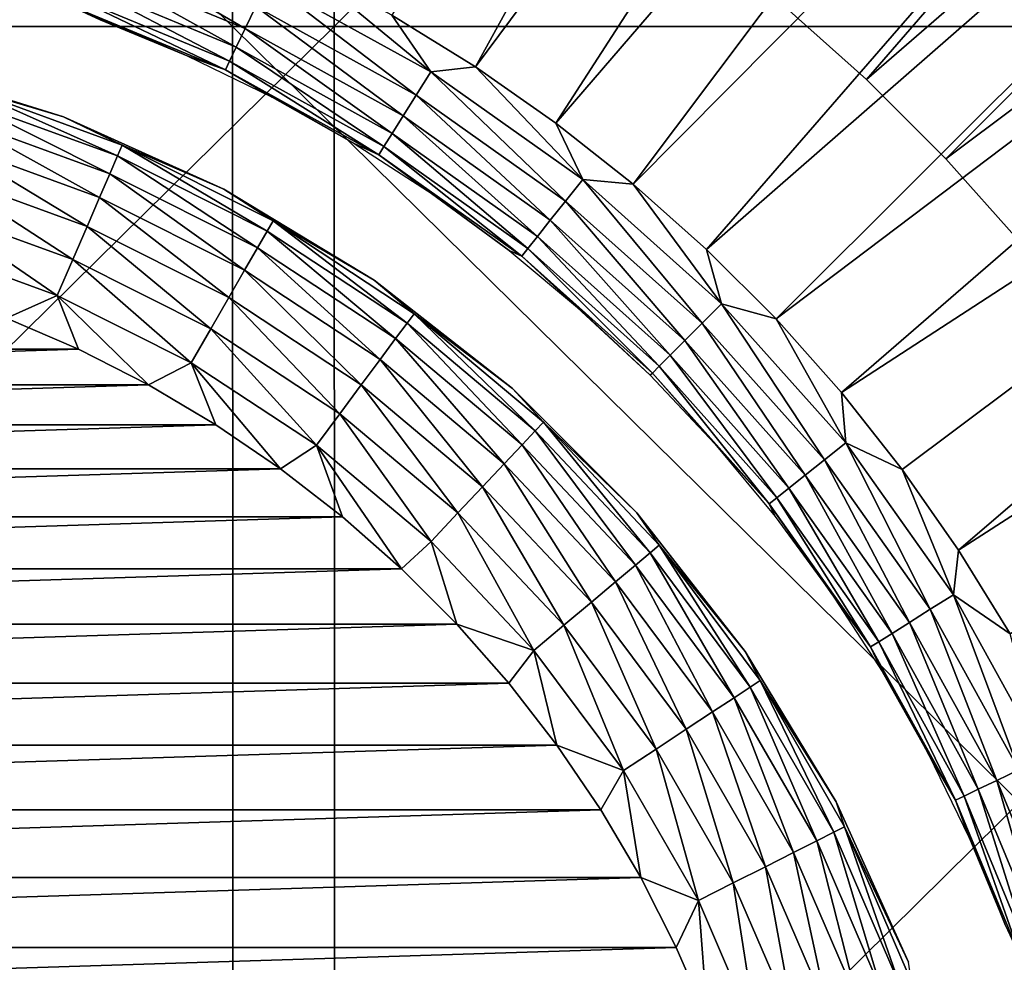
# Model space of a CAD drawing. Header units: millimetres. Extents: x -80 to 80, y -80 to 80.
# Tile 107 of 170: x 1.14 to 3.5, y 1.24 to 3.51. Entities that reach past the tile are written whole.
import ezdxf

# ---------------------------------------------------------------- set-up
doc = ezdxf.new("R2010")
doc.units = ezdxf.units.MM
doc.header["$LTSCALE"] = 13.670324
for name, color, linetype in [('1', 7, 'CONTINUOUS'), ('12', 7, 'CONTINUOUS'), ('15', 7, 'CONTINUOUS'), ('16', 7, 'CONTINUOUS'), ('18', 7, 'CONTINUOUS'), ('2', 7, 'CONTINUOUS'), ('4', 7, 'CONTINUOUS'), ('9', 7, 'CONTINUOUS')]:
    doc.layers.add(name, color=color, linetype=linetype)

msp = doc.modelspace()

# ---------------------------------------------------------------- linework, layer by layer
at = {"layer": '1', "color": 7, "linetype": 'Continuous'}
for points in [[(1.8918, 3.4896, 79.9015), (1.8864, 6.9725, 79.6732), (-1.6479, 3.4896, 79.9069), (1.8918, 3.4896, 79.9015)], [(-1.6479, 3.4896, 79.9069), (1.8864, 6.9725, 79.6732), (-1.6432, 6.9725, 79.6786), (-1.6479, 3.4896, 79.9069)], [(1.8918, 3.4896, 79.9015), (5.4123, 6.9725, 79.5116), (1.8864, 6.9725, 79.6732), (1.8918, 3.4896, 79.9015)], [(5.4278, 3.4896, 79.7393), (5.4123, 6.9725, 79.5116), (1.8918, 3.4896, 79.9015), (5.4278, 3.4896, 79.7393)], [(1.8936, 0, 79.9776), (1.8918, 3.4896, 79.9015), (-1.6494, 0, 79.983), (1.8936, 0, 79.9776)], [(-1.6494, 0, 79.983), (1.8918, 3.4896, 79.9015), (-1.6479, 3.4896, 79.9069), (-1.6494, 0, 79.983)], [(1.8936, 0, 79.9776), (5.4278, 3.4896, 79.7393), (1.8918, 3.4896, 79.9015), (1.8936, 0, 79.9776)], [(5.433, 0, 79.8153), (5.4278, 3.4896, 79.7393), (1.8936, 0, 79.9776), (5.433, 0, 79.8153)]]:
    msp.add_3dface(points, dxfattribs=at)
at = {"layer": '12', "color": 42, "linetype": 'Continuous', "true_color": 0xd9ad06}
for points in [[(2.9713, 3.5411, 78.7201), (5.6369, 6.2068, 78.4745), (3.1722, 3.3623, 78.7201), (2.9713, 3.5411, 78.7201)], [(5.6369, 6.2068, 78.4745), (6.0229, 5.8329, 78.4745), (3.1722, 3.3623, 78.7201), (5.6369, 6.2068, 78.4745)], [(3.1722, 3.3623, 78.7201), (6.0229, 5.8329, 78.4745), (3.3623, 3.1722, 78.7201), (3.1722, 3.3623, 78.7201)], [(6.0229, 5.8329, 78.4745), (6.3843, 5.435, 78.4745), (3.3623, 3.1722, 78.7201), (6.0229, 5.8329, 78.4745)], [(3.3623, 3.1722, 78.7201), (6.3843, 5.435, 78.4745), (3.5411, 2.9713, 78.7201), (3.3623, 3.1722, 78.7201)]]:
    msp.add_3dface(points, dxfattribs=at)
at = {"layer": '15', "color": 42, "linetype": 'Continuous', "true_color": 0xd9ad06}
for points in [[(1.1045, 2.7893, 113.9065), (-1.2775, 2.7144, 113.9065), (1.2775, 2.7144, 113.9065), (1.1045, 2.7893, 113.9065)], [(-1.2775, 2.7144, 113.9065), (-1.4454, 2.6289, 113.9065), (1.2775, 2.7144, 113.9065), (-1.2775, 2.7144, 113.9065)], [(1.2775, 2.7144, 113.9065), (-1.4454, 2.6289, 113.9065), (1.4454, 2.6289, 113.9065), (1.2775, 2.7144, 113.9065)], [(-1.4454, 2.6289, 113.9065), (-1.6077, 2.5329, 113.9065), (1.4454, 2.6289, 113.9065), (-1.4454, 2.6289, 113.9065)], [(1.4454, 2.6289, 113.9065), (-1.6077, 2.5329, 113.9065), (1.6077, 2.5329, 113.9065), (1.4454, 2.6289, 113.9065)], [(-1.6077, 2.5329, 113.9065), (-1.7635, 2.4269, 113.9065), (1.6077, 2.5329, 113.9065), (-1.6077, 2.5329, 113.9065)], [(1.6077, 2.5329, 113.9065), (-1.7635, 2.4269, 113.9065), (1.7635, 2.4269, 113.9065), (1.6077, 2.5329, 113.9065)], [(-1.7635, 2.4269, 113.9065), (-1.9124, 2.3114, 113.9065), (1.7635, 2.4269, 113.9065), (-1.7635, 2.4269, 113.9065)], [(1.7635, 2.4269, 113.9065), (-1.9124, 2.3114, 113.9065), (1.9124, 2.3114, 113.9065), (1.7635, 2.4269, 113.9065)], [(-1.9124, 2.3114, 113.9065), (-2.0538, 2.1867, 113.9065), (1.9124, 2.3114, 113.9065), (-1.9124, 2.3114, 113.9065)], [(1.9124, 2.3114, 113.9065), (-2.0538, 2.1867, 113.9065), (2.0538, 2.1867, 113.9065), (1.9124, 2.3114, 113.9065)], [(-2.0538, 2.1867, 113.9065), (-2.1871, 2.0535, 113.9065), (2.0538, 2.1867, 113.9065), (-2.0538, 2.1867, 113.9065)], [(2.0538, 2.1867, 113.9065), (-2.1871, 2.0535, 113.9065), (2.1871, 2.0535, 113.9065), (2.0538, 2.1867, 113.9065)], [(-2.1871, 2.0535, 113.9065), (-2.3117, 1.912, 113.9065), (2.1871, 2.0535, 113.9065), (-2.1871, 2.0535, 113.9065)], [(2.1871, 2.0535, 113.9065), (-2.3117, 1.912, 113.9065), (2.3117, 1.912, 113.9065), (2.1871, 2.0535, 113.9065)], [(-2.3117, 1.912, 113.9065), (-2.4272, 1.7631, 113.9065), (2.3117, 1.912, 113.9065), (-2.3117, 1.912, 113.9065)], [(2.3117, 1.912, 113.9065), (-2.4272, 1.7631, 113.9065), (2.4272, 1.7631, 113.9065), (2.3117, 1.912, 113.9065)], [(-2.4272, 1.7631, 113.9065), (-2.5331, 1.6072, 113.9065), (2.4272, 1.7631, 113.9065), (-2.4272, 1.7631, 113.9065)], [(2.4272, 1.7631, 113.9065), (-2.5331, 1.6072, 113.9065), (2.5331, 1.6072, 113.9065), (2.4272, 1.7631, 113.9065)], [(-2.5331, 1.6072, 113.9065), (-2.6291, 1.4449, 113.9065), (2.5331, 1.6072, 113.9065), (-2.5331, 1.6072, 113.9065)], [(2.5331, 1.6072, 113.9065), (-2.6291, 1.4449, 113.9065), (2.6291, 1.4449, 113.9065), (2.5331, 1.6072, 113.9065)], [(-2.6291, 1.4449, 113.9065), (-2.7146, 1.277, 113.9065), (2.6291, 1.4449, 113.9065), (-2.6291, 1.4449, 113.9065)], [(2.6291, 1.4449, 113.9065), (-2.7146, 1.277, 113.9065), (2.7146, 1.277, 113.9065), (2.6291, 1.4449, 113.9065)], [(-2.7146, 1.277, 113.9065), (-2.7895, 1.1041, 113.9065), (2.7146, 1.277, 113.9065), (-2.7146, 1.277, 113.9065)], [(2.7146, 1.277, 113.9065), (-2.7895, 1.1041, 113.9065), (2.7895, 1.1041, 113.9065), (2.7146, 1.277, 113.9065)]]:
    msp.add_3dface(points, dxfattribs=at)
at = {"layer": '16', "color": 42, "linetype": 'Continuous', "true_color": 0xd9ad06}
for points in [[(0.8376, 3.3983, 113.4065), (1.2411, 3.2726, 113.4065), (0.8376, 3.3983, 78.9065), (0.8376, 3.3983, 113.4065)], [(0.8376, 3.3983, 78.9065), (1.2411, 3.2726, 113.4065), (1.2411, 3.2726, 78.9065), (0.8376, 3.3983, 78.9065)], [(1.2411, 3.2726, 113.4065), (1.6265, 3.0991, 113.4065), (1.2411, 3.2726, 78.9065), (1.2411, 3.2726, 113.4065)], [(1.2411, 3.2726, 78.9065), (1.6265, 3.0991, 113.4065), (1.6265, 3.0991, 78.9065), (1.2411, 3.2726, 78.9065)], [(1.6265, 3.0991, 113.4065), (1.9882, 2.8804, 113.4065), (1.6265, 3.0991, 78.9065), (1.6265, 3.0991, 113.4065)], [(1.6265, 3.0991, 78.9065), (1.9882, 2.8804, 113.4065), (1.9882, 2.8804, 78.9065), (1.6265, 3.0991, 78.9065)], [(1.9882, 2.8804, 113.4065), (2.3209, 2.6198, 113.4065), (1.9882, 2.8804, 78.9065), (1.9882, 2.8804, 113.4065)], [(1.9882, 2.8804, 78.9065), (2.3209, 2.6198, 113.4065), (2.3209, 2.6198, 78.9065), (1.9882, 2.8804, 78.9065)], [(2.3209, 2.6198, 113.4065), (2.6198, 2.3209, 113.4065), (2.3209, 2.6198, 78.9065), (2.3209, 2.6198, 113.4065)], [(2.3209, 2.6198, 78.9065), (2.6198, 2.3209, 113.4065), (2.6198, 2.3209, 78.9065), (2.3209, 2.6198, 78.9065)], [(2.6198, 2.3209, 113.4065), (2.8804, 1.9882, 113.4065), (2.6198, 2.3209, 78.9065), (2.6198, 2.3209, 113.4065)], [(2.6198, 2.3209, 78.9065), (2.8804, 1.9882, 113.4065), (2.8804, 1.9882, 78.9065), (2.6198, 2.3209, 78.9065)], [(2.8804, 1.9882, 113.4065), (3.0991, 1.6265, 113.4065), (2.8804, 1.9882, 78.9065), (2.8804, 1.9882, 113.4065)], [(2.8804, 1.9882, 78.9065), (3.0991, 1.6265, 113.4065), (3.0991, 1.6265, 78.9065), (2.8804, 1.9882, 78.9065)], [(3.0991, 1.6265, 113.4065), (3.2726, 1.2411, 113.4065), (3.0991, 1.6265, 78.9065), (3.0991, 1.6265, 113.4065)], [(3.0991, 1.6265, 78.9065), (3.2726, 1.2411, 113.4065), (3.2726, 1.2411, 78.9065), (3.0991, 1.6265, 78.9065)]]:
    msp.add_3dface(points, dxfattribs=at)
at = {"layer": '18', "color": 42, "linetype": 'Continuous', "true_color": 0xd9ad06}
for points in [[(1.2411, 3.2726, 113.4065), (0.8376, 3.3983, 113.4065), (1.0011, 3.3438, 113.5041), (1.2411, 3.2726, 113.4065)], [(0.9929, 3.3165, 113.598), (1.3712, 3.1788, 113.598), (1.0011, 3.3438, 113.5041), (0.9929, 3.3165, 113.598)], [(1.2411, 3.2726, 113.4065), (1.0011, 3.3438, 113.5041), (1.3825, 3.2049, 113.5041), (1.2411, 3.2726, 113.4065)], [(1.0011, 3.3438, 113.5041), (1.3712, 3.1788, 113.598), (1.3825, 3.2049, 113.5041), (1.0011, 3.3438, 113.5041)], [(0.9796, 3.2721, 113.6845), (1.3529, 3.1363, 113.6845), (0.9929, 3.3165, 113.598), (0.9796, 3.2721, 113.6845)], [(0.9929, 3.3165, 113.598), (1.3529, 3.1363, 113.6845), (1.3712, 3.1788, 113.598), (0.9929, 3.3165, 113.598)], [(0.9618, 3.2125, 113.7603), (1.3282, 3.0791, 113.7603), (0.9796, 3.2721, 113.6845), (0.9618, 3.2125, 113.7603)], [(0.9796, 3.2721, 113.6845), (1.3282, 3.0791, 113.7603), (1.3529, 3.1363, 113.6845), (0.9796, 3.2721, 113.6845)], [(1.6265, 3.0991, 113.4065), (1.2411, 3.2726, 113.4065), (1.3825, 3.2049, 113.5041), (1.6265, 3.0991, 113.4065)], [(0.94, 3.1398, 113.8225), (1.2981, 3.0094, 113.8225), (0.9618, 3.2125, 113.7603), (0.94, 3.1398, 113.8225)], [(0.9618, 3.2125, 113.7603), (1.2981, 3.0094, 113.8225), (1.3282, 3.0791, 113.7603), (0.9618, 3.2125, 113.7603)], [(1.3712, 3.1788, 113.598), (1.731, 2.9981, 113.598), (1.3825, 3.2049, 113.5041), (1.3712, 3.1788, 113.598)], [(1.6265, 3.0991, 113.4065), (1.3825, 3.2049, 113.5041), (1.7452, 3.0228, 113.5041), (1.6265, 3.0991, 113.4065)], [(1.3825, 3.2049, 113.5041), (1.731, 2.9981, 113.598), (1.7452, 3.0228, 113.5041), (1.3825, 3.2049, 113.5041)], [(1.3529, 3.1363, 113.6845), (1.7078, 2.958, 113.6845), (1.3712, 3.1788, 113.598), (1.3529, 3.1363, 113.6845)], [(1.3712, 3.1788, 113.598), (1.7078, 2.958, 113.6845), (1.731, 2.9981, 113.598), (1.3712, 3.1788, 113.598)], [(0.9152, 3.0568, 113.8687), (1.2638, 2.9299, 113.8687), (0.94, 3.1398, 113.8225), (0.9152, 3.0568, 113.8687)], [(0.94, 3.1398, 113.8225), (1.2638, 2.9299, 113.8687), (1.2981, 3.0094, 113.8225), (0.94, 3.1398, 113.8225)], [(1.3282, 3.0791, 113.7603), (1.6767, 2.9041, 113.7603), (1.3529, 3.1363, 113.6845), (1.3282, 3.0791, 113.7603)], [(1.3529, 3.1363, 113.6845), (1.6767, 2.9041, 113.7603), (1.7078, 2.958, 113.6845), (1.3529, 3.1363, 113.6845)], [(1.2981, 3.0094, 113.8225), (1.6387, 2.8384, 113.8225), (1.3282, 3.0791, 113.7603), (1.2981, 3.0094, 113.8225)], [(1.3282, 3.0791, 113.7603), (1.6387, 2.8384, 113.8225), (1.6767, 2.9041, 113.7603), (1.3282, 3.0791, 113.7603)], [(1.9882, 2.8804, 113.4065), (1.6265, 3.0991, 113.4065), (1.7452, 3.0228, 113.5041), (1.9882, 2.8804, 113.4065)], [(0.8882, 2.9669, 113.897), (1.2266, 2.8437, 113.897), (0.9152, 3.0568, 113.8687), (0.8882, 2.9669, 113.897)], [(0.9152, 3.0568, 113.8687), (1.2266, 2.8437, 113.897), (1.2638, 2.9299, 113.8687), (0.9152, 3.0568, 113.8687)], [(1.2638, 2.9299, 113.8687), (1.5954, 2.7634, 113.8687), (1.2981, 3.0094, 113.8225), (1.2638, 2.9299, 113.8687)], [(1.2981, 3.0094, 113.8225), (1.5954, 2.7634, 113.8687), (1.6387, 2.8384, 113.8225), (1.2981, 3.0094, 113.8225)], [(1.731, 2.9981, 113.598), (2.0673, 2.7769, 113.598), (1.7452, 3.0228, 113.5041), (1.731, 2.9981, 113.598)], [(1.9882, 2.8804, 113.4065), (1.7452, 3.0228, 113.5041), (2.0843, 2.7997, 113.5041), (1.9882, 2.8804, 113.4065)], [(1.7452, 3.0228, 113.5041), (2.0673, 2.7769, 113.598), (2.0843, 2.7997, 113.5041), (1.7452, 3.0228, 113.5041)], [(1.7078, 2.958, 113.6845), (2.0397, 2.7398, 113.6845), (1.731, 2.9981, 113.598), (1.7078, 2.958, 113.6845)], [(1.731, 2.9981, 113.598), (2.0397, 2.7398, 113.6845), (2.0673, 2.7769, 113.598), (1.731, 2.9981, 113.598)], [(0.8882, 2.9669, 113.897), (1.1045, 2.7893, 113.9065), (1.2266, 2.8437, 113.897), (0.8882, 2.9669, 113.897)], [(1.6767, 2.9041, 113.7603), (2.0025, 2.6898, 113.7603), (1.7078, 2.958, 113.6845), (1.6767, 2.9041, 113.7603)], [(1.7078, 2.958, 113.6845), (2.0025, 2.6898, 113.7603), (2.0397, 2.7398, 113.6845), (1.7078, 2.958, 113.6845)], [(1.2266, 2.8437, 113.897), (1.5485, 2.6821, 113.897), (1.2638, 2.9299, 113.8687), (1.2266, 2.8437, 113.897)], [(1.2638, 2.9299, 113.8687), (1.5485, 2.6821, 113.897), (1.5954, 2.7634, 113.8687), (1.2638, 2.9299, 113.8687)], [(1.6387, 2.8384, 113.8225), (1.9572, 2.6289, 113.8225), (1.6767, 2.9041, 113.7603), (1.6387, 2.8384, 113.8225)], [(1.6767, 2.9041, 113.7603), (1.9572, 2.6289, 113.8225), (2.0025, 2.6898, 113.7603), (1.6767, 2.9041, 113.7603)], [(2.3209, 2.6198, 113.4065), (1.9882, 2.8804, 113.4065), (2.0843, 2.7997, 113.5041), (2.3209, 2.6198, 113.4065)], [(1.1045, 2.7893, 113.9065), (1.2775, 2.7144, 113.9065), (1.2266, 2.8437, 113.897), (1.1045, 2.7893, 113.9065)], [(1.2775, 2.7144, 113.9065), (1.4454, 2.6289, 113.9065), (1.2266, 2.8437, 113.897), (1.2775, 2.7144, 113.9065)], [(1.2266, 2.8437, 113.897), (1.4454, 2.6289, 113.9065), (1.5485, 2.6821, 113.897), (1.2266, 2.8437, 113.897)], [(1.5954, 2.7634, 113.8687), (1.9055, 2.5595, 113.8687), (1.6387, 2.8384, 113.8225), (1.5954, 2.7634, 113.8687)], [(1.6387, 2.8384, 113.8225), (1.9055, 2.5595, 113.8687), (1.9572, 2.6289, 113.8225), (1.6387, 2.8384, 113.8225)], [(2.0673, 2.7769, 113.598), (2.3757, 2.5181, 113.598), (2.0843, 2.7997, 113.5041), (2.0673, 2.7769, 113.598)], [(2.3209, 2.6198, 113.4065), (2.0843, 2.7997, 113.5041), (2.3953, 2.5388, 113.5041), (2.3209, 2.6198, 113.4065)], [(2.0843, 2.7997, 113.5041), (2.3757, 2.5181, 113.598), (2.3953, 2.5388, 113.5041), (2.0843, 2.7997, 113.5041)], [(2.0397, 2.7398, 113.6845), (2.3439, 2.4844, 113.6845), (2.0673, 2.7769, 113.598), (2.0397, 2.7398, 113.6845)], [(2.0673, 2.7769, 113.598), (2.3439, 2.4844, 113.6845), (2.3757, 2.5181, 113.598), (2.0673, 2.7769, 113.598)], [(1.5485, 2.6821, 113.897), (1.8494, 2.4841, 113.897), (1.5954, 2.7634, 113.8687), (1.5485, 2.6821, 113.897)], [(1.5954, 2.7634, 113.8687), (1.8494, 2.4841, 113.897), (1.9055, 2.5595, 113.8687), (1.5954, 2.7634, 113.8687)], [(2.0025, 2.6898, 113.7603), (2.3012, 2.4391, 113.7603), (2.0397, 2.7398, 113.6845), (2.0025, 2.6898, 113.7603)], [(2.0397, 2.7398, 113.6845), (2.3012, 2.4391, 113.7603), (2.3439, 2.4844, 113.6845), (2.0397, 2.7398, 113.6845)], [(1.4454, 2.6289, 113.9065), (1.6077, 2.5329, 113.9065), (1.5485, 2.6821, 113.897), (1.4454, 2.6289, 113.9065)], [(1.6077, 2.5329, 113.9065), (1.7635, 2.4269, 113.9065), (1.5485, 2.6821, 113.897), (1.6077, 2.5329, 113.9065)], [(1.5485, 2.6821, 113.897), (1.7635, 2.4269, 113.9065), (1.8494, 2.4841, 113.897), (1.5485, 2.6821, 113.897)], [(1.9572, 2.6289, 113.8225), (2.2491, 2.3839, 113.8225), (2.0025, 2.6898, 113.7603), (1.9572, 2.6289, 113.8225)], [(2.0025, 2.6898, 113.7603), (2.2491, 2.3839, 113.8225), (2.3012, 2.4391, 113.7603), (2.0025, 2.6898, 113.7603)], [(1.9055, 2.5595, 113.8687), (2.1897, 2.321, 113.8687), (1.9572, 2.6289, 113.8225), (1.9055, 2.5595, 113.8687)], [(1.9572, 2.6289, 113.8225), (2.1897, 2.321, 113.8687), (2.2491, 2.3839, 113.8225), (1.9572, 2.6289, 113.8225)], [(2.6198, 2.3209, 113.4065), (2.3209, 2.6198, 113.4065), (2.3953, 2.5388, 113.5041), (2.6198, 2.3209, 113.4065)], [(1.8494, 2.4841, 113.897), (2.1253, 2.2527, 113.897), (1.9055, 2.5595, 113.8687), (1.8494, 2.4841, 113.897)], [(1.9055, 2.5595, 113.8687), (2.1253, 2.2527, 113.897), (2.1897, 2.321, 113.8687), (1.9055, 2.5595, 113.8687)], [(2.3757, 2.5181, 113.598), (2.652, 2.2253, 113.598), (2.3953, 2.5388, 113.5041), (2.3757, 2.5181, 113.598)], [(2.6198, 2.3209, 113.4065), (2.3953, 2.5388, 113.5041), (2.6738, 2.2436, 113.5041), (2.6198, 2.3209, 113.4065)], [(2.3953, 2.5388, 113.5041), (2.652, 2.2253, 113.598), (2.6738, 2.2436, 113.5041), (2.3953, 2.5388, 113.5041)], [(2.3439, 2.4844, 113.6845), (2.6165, 2.1955, 113.6845), (2.3757, 2.5181, 113.598), (2.3439, 2.4844, 113.6845)], [(2.3757, 2.5181, 113.598), (2.6165, 2.1955, 113.6845), (2.652, 2.2253, 113.598), (2.3757, 2.5181, 113.598)], [(1.7635, 2.4269, 113.9065), (1.9124, 2.3114, 113.9065), (1.8494, 2.4841, 113.897), (1.7635, 2.4269, 113.9065)], [(1.9124, 2.3114, 113.9065), (2.0538, 2.1867, 113.9065), (1.8494, 2.4841, 113.897), (1.9124, 2.3114, 113.9065)], [(1.8494, 2.4841, 113.897), (2.0538, 2.1867, 113.9065), (2.1253, 2.2527, 113.897), (1.8494, 2.4841, 113.897)], [(2.3012, 2.4391, 113.7603), (2.5688, 2.1555, 113.7603), (2.3439, 2.4844, 113.6845), (2.3012, 2.4391, 113.7603)], [(2.3439, 2.4844, 113.6845), (2.5688, 2.1555, 113.7603), (2.6165, 2.1955, 113.6845), (2.3439, 2.4844, 113.6845)], [(2.2491, 2.3839, 113.8225), (2.5107, 2.1067, 113.8225), (2.3012, 2.4391, 113.7603), (2.2491, 2.3839, 113.8225)], [(2.3012, 2.4391, 113.7603), (2.5107, 2.1067, 113.8225), (2.5688, 2.1555, 113.7603), (2.3012, 2.4391, 113.7603)], [(2.1897, 2.321, 113.8687), (2.4444, 2.0511, 113.8687), (2.2491, 2.3839, 113.8225), (2.1897, 2.321, 113.8687)], [(2.2491, 2.3839, 113.8225), (2.4444, 2.0511, 113.8687), (2.5107, 2.1067, 113.8225), (2.2491, 2.3839, 113.8225)], [(2.1253, 2.2527, 113.897), (2.3724, 1.9907, 113.897), (2.1897, 2.321, 113.8687), (2.1253, 2.2527, 113.897)], [(2.1897, 2.321, 113.8687), (2.3724, 1.9907, 113.897), (2.4444, 2.0511, 113.8687), (2.1897, 2.321, 113.8687)], [(2.8804, 1.9882, 113.4065), (2.6198, 2.3209, 113.4065), (2.6738, 2.2436, 113.5041), (2.8804, 1.9882, 113.4065)], [(2.0538, 2.1867, 113.9065), (2.1871, 2.0535, 113.9065), (2.1253, 2.2527, 113.897), (2.0538, 2.1867, 113.9065)], [(2.1253, 2.2527, 113.897), (2.1871, 2.0535, 113.9065), (2.3724, 1.9907, 113.897), (2.1253, 2.2527, 113.897)], [(2.6165, 2.1955, 113.6845), (2.8537, 1.8769, 113.6845), (2.652, 2.2253, 113.598), (2.6165, 2.1955, 113.6845)], [(2.652, 2.2253, 113.598), (2.8924, 1.9023, 113.598), (2.6738, 2.2436, 113.5041), (2.652, 2.2253, 113.598)], [(2.652, 2.2253, 113.598), (2.8537, 1.8769, 113.6845), (2.8924, 1.9023, 113.598), (2.652, 2.2253, 113.598)], [(2.8804, 1.9882, 113.4065), (2.6738, 2.2436, 113.5041), (2.9162, 1.918, 113.5041), (2.8804, 1.9882, 113.4065)], [(2.6738, 2.2436, 113.5041), (2.8924, 1.9023, 113.598), (2.9162, 1.918, 113.5041), (2.6738, 2.2436, 113.5041)], [(2.5688, 2.1555, 113.7603), (2.8017, 1.8427, 113.7603), (2.6165, 2.1955, 113.6845), (2.5688, 2.1555, 113.7603)], [(2.6165, 2.1955, 113.6845), (2.8017, 1.8427, 113.7603), (2.8537, 1.8769, 113.6845), (2.6165, 2.1955, 113.6845)], [(2.5107, 2.1067, 113.8225), (2.7383, 1.801, 113.8225), (2.5688, 2.1555, 113.7603), (2.5107, 2.1067, 113.8225)], [(2.5688, 2.1555, 113.7603), (2.7383, 1.801, 113.8225), (2.8017, 1.8427, 113.7603), (2.5688, 2.1555, 113.7603)], [(2.4444, 2.0511, 113.8687), (2.6659, 1.7534, 113.8687), (2.5107, 2.1067, 113.8225), (2.4444, 2.0511, 113.8687)], [(2.5107, 2.1067, 113.8225), (2.6659, 1.7534, 113.8687), (2.7383, 1.801, 113.8225), (2.5107, 2.1067, 113.8225)], [(2.1871, 2.0535, 113.9065), (2.3117, 1.912, 113.9065), (2.3724, 1.9907, 113.897), (2.1871, 2.0535, 113.9065)], [(2.3724, 1.9907, 113.897), (2.5875, 1.7018, 113.897), (2.4444, 2.0511, 113.8687), (2.3724, 1.9907, 113.897)], [(2.4444, 2.0511, 113.8687), (2.5875, 1.7018, 113.897), (2.6659, 1.7534, 113.8687), (2.4444, 2.0511, 113.8687)], [(2.3117, 1.912, 113.9065), (2.4272, 1.7631, 113.9065), (2.3724, 1.9907, 113.897), (2.3117, 1.912, 113.9065)], [(2.3724, 1.9907, 113.897), (2.4272, 1.7631, 113.9065), (2.5875, 1.7018, 113.897), (2.3724, 1.9907, 113.897)], [(3.0991, 1.6265, 113.4065), (2.8804, 1.9882, 113.4065), (2.9162, 1.918, 113.5041), (3.0991, 1.6265, 113.4065)], [(2.8924, 1.9023, 113.598), (3.0937, 1.5537, 113.598), (2.9162, 1.918, 113.5041), (2.8924, 1.9023, 113.598)], [(3.0991, 1.6265, 113.4065), (2.9162, 1.918, 113.5041), (3.1191, 1.5665, 113.5041), (3.0991, 1.6265, 113.4065)], [(2.9162, 1.918, 113.5041), (3.0937, 1.5537, 113.598), (3.1191, 1.5665, 113.5041), (2.9162, 1.918, 113.5041)], [(2.8537, 1.8769, 113.6845), (3.0523, 1.5329, 113.6845), (2.8924, 1.9023, 113.598), (2.8537, 1.8769, 113.6845)], [(2.8924, 1.9023, 113.598), (3.0523, 1.5329, 113.6845), (3.0937, 1.5537, 113.598), (2.8924, 1.9023, 113.598)], [(2.8017, 1.8427, 113.7603), (2.9967, 1.505, 113.7603), (2.8537, 1.8769, 113.6845), (2.8017, 1.8427, 113.7603)], [(2.8537, 1.8769, 113.6845), (2.9967, 1.505, 113.7603), (3.0523, 1.5329, 113.6845), (2.8537, 1.8769, 113.6845)], [(2.7383, 1.801, 113.8225), (2.9288, 1.4709, 113.8225), (2.8017, 1.8427, 113.7603), (2.7383, 1.801, 113.8225)], [(2.8017, 1.8427, 113.7603), (2.9288, 1.4709, 113.8225), (2.9967, 1.505, 113.7603), (2.8017, 1.8427, 113.7603)], [(2.6659, 1.7534, 113.8687), (2.8515, 1.4321, 113.8687), (2.7383, 1.801, 113.8225), (2.6659, 1.7534, 113.8687)], [(2.7383, 1.801, 113.8225), (2.8515, 1.4321, 113.8687), (2.9288, 1.4709, 113.8225), (2.7383, 1.801, 113.8225)], [(2.4272, 1.7631, 113.9065), (2.5331, 1.6072, 113.9065), (2.5875, 1.7018, 113.897), (2.4272, 1.7631, 113.9065)], [(2.5875, 1.7018, 113.897), (2.7676, 1.3899, 113.897), (2.6659, 1.7534, 113.8687), (2.5875, 1.7018, 113.897)], [(2.6659, 1.7534, 113.8687), (2.7676, 1.3899, 113.897), (2.8515, 1.4321, 113.8687), (2.6659, 1.7534, 113.8687)], [(2.5331, 1.6072, 113.9065), (2.6291, 1.4449, 113.9065), (2.5875, 1.7018, 113.897), (2.5331, 1.6072, 113.9065)], [(2.5875, 1.7018, 113.897), (2.6291, 1.4449, 113.9065), (2.7676, 1.3899, 113.897), (2.5875, 1.7018, 113.897)], [(3.2726, 1.2411, 113.4065), (3.0991, 1.6265, 113.4065), (3.1191, 1.5665, 113.5041), (3.2726, 1.2411, 113.4065)], [(3.0937, 1.5537, 113.598), (3.2531, 1.184, 113.598), (3.1191, 1.5665, 113.5041), (3.0937, 1.5537, 113.598)], [(3.2726, 1.2411, 113.4065), (3.1191, 1.5665, 113.5041), (3.2799, 1.1938, 113.5041), (3.2726, 1.2411, 113.4065)], [(3.1191, 1.5665, 113.5041), (3.2531, 1.184, 113.598), (3.2799, 1.1938, 113.5041), (3.1191, 1.5665, 113.5041)], [(3.0523, 1.5329, 113.6845), (3.2096, 1.1682, 113.6845), (3.0937, 1.5537, 113.598), (3.0523, 1.5329, 113.6845)], [(3.0937, 1.5537, 113.598), (3.2096, 1.1682, 113.6845), (3.2531, 1.184, 113.598), (3.0937, 1.5537, 113.598)], [(2.9967, 1.505, 113.7603), (3.1511, 1.1469, 113.7603), (3.0523, 1.5329, 113.6845), (2.9967, 1.505, 113.7603)], [(3.0523, 1.5329, 113.6845), (3.1511, 1.1469, 113.7603), (3.2096, 1.1682, 113.6845), (3.0523, 1.5329, 113.6845)], [(2.9288, 1.4709, 113.8225), (3.0798, 1.121, 113.8225), (2.9967, 1.505, 113.7603), (2.9288, 1.4709, 113.8225)], [(2.9967, 1.505, 113.7603), (3.0798, 1.121, 113.8225), (3.1511, 1.1469, 113.7603), (2.9967, 1.505, 113.7603)], [(2.8515, 1.4321, 113.8687), (2.9985, 1.0913, 113.8687), (2.9288, 1.4709, 113.8225), (2.8515, 1.4321, 113.8687)], [(2.9288, 1.4709, 113.8225), (2.9985, 1.0913, 113.8687), (3.0798, 1.121, 113.8225), (2.9288, 1.4709, 113.8225)], [(2.6291, 1.4449, 113.9065), (2.7146, 1.277, 113.9065), (2.7676, 1.3899, 113.897), (2.6291, 1.4449, 113.9065)], [(2.7676, 1.3899, 113.897), (2.9102, 1.0592, 113.897), (2.8515, 1.4321, 113.8687), (2.7676, 1.3899, 113.897)], [(2.8515, 1.4321, 113.8687), (2.9102, 1.0592, 113.897), (2.9985, 1.0913, 113.8687), (2.8515, 1.4321, 113.8687)], [(2.7146, 1.277, 113.9065), (2.7895, 1.1041, 113.9065), (2.7676, 1.3899, 113.897), (2.7146, 1.277, 113.9065)], [(2.7676, 1.3899, 113.897), (2.7895, 1.1041, 113.9065), (2.9102, 1.0592, 113.897), (2.7676, 1.3899, 113.897)]]:
    msp.add_3dface(points, dxfattribs=at)
at = {"layer": '2', "color": 7, "linetype": 'Continuous'}
for points in [[(-1.8864, 6.9725, -79.6732), (1.6479, 3.4896, -79.9069), (-1.8918, 3.4896, -79.9015), (-1.8864, 6.9725, -79.6732)], [(1.6432, 6.9725, -79.6786), (1.6479, 3.4896, -79.9069), (-1.8864, 6.9725, -79.6732), (1.6432, 6.9725, -79.6786)], [(5.1695, 6.9725, -79.5277), (5.1843, 3.4896, -79.7555), (1.6432, 6.9725, -79.6786), (5.1695, 6.9725, -79.5277)], [(1.6432, 6.9725, -79.6786), (5.1843, 3.4896, -79.7555), (1.6479, 3.4896, -79.9069), (1.6432, 6.9725, -79.6786)], [(-1.8918, 3.4896, -79.9015), (1.6494, 0, -79.983), (-1.8936, 0, -79.9776), (-1.8918, 3.4896, -79.9015)], [(1.6479, 3.4896, -79.9069), (1.6494, 0, -79.983), (-1.8918, 3.4896, -79.9015), (1.6479, 3.4896, -79.9069)], [(5.1843, 3.4896, -79.7555), (5.1893, 0, -79.8315), (1.6479, 3.4896, -79.9069), (5.1843, 3.4896, -79.7555)], [(1.6479, 3.4896, -79.9069), (5.1893, 0, -79.8315), (1.6494, 0, -79.983), (1.6479, 3.4896, -79.9069)]]:
    msp.add_3dface(points, dxfattribs=at)
at = {"layer": '4', "color": 42, "linetype": 'Continuous', "true_color": 0xd9ad06}
for points in [[(2.2319, 3.3934, 79.6949), (3.9438, 6.5058, 79.4909), (2.0308, 3.5175, 79.6949), (2.2319, 3.3934, 79.6949)], [(4.3526, 6.2397, 79.4909), (3.9438, 6.5058, 79.4909), (2.2319, 3.3934, 79.6949), (4.3526, 6.2397, 79.4909)], [(2.4254, 3.2579, 79.6949), (4.3526, 6.2397, 79.4909), (2.2319, 3.3934, 79.6949), (2.4254, 3.2579, 79.6949)], [(4.7434, 5.948, 79.4909), (4.3526, 6.2397, 79.4909), (2.4254, 3.2579, 79.6949), (4.7434, 5.948, 79.4909)], [(2.6108, 3.1114, 79.6949), (4.7434, 5.948, 79.4909), (2.4254, 3.2579, 79.6949), (2.6108, 3.1114, 79.6949)], [(5.1147, 5.6319, 79.4909), (4.7434, 5.948, 79.4909), (2.6108, 3.1114, 79.6949), (5.1147, 5.6319, 79.4909)], [(2.7873, 2.9543, 79.6949), (5.1147, 5.6319, 79.4909), (2.6108, 3.1114, 79.6949), (2.7873, 2.9543, 79.6949)], [(5.4651, 5.2926, 79.4909), (5.1147, 5.6319, 79.4909), (2.7873, 2.9543, 79.6949), (5.4651, 5.2926, 79.4909)], [(2.9543, 2.7873, 79.6949), (5.4651, 5.2926, 79.4909), (2.7873, 2.9543, 79.6949), (2.9543, 2.7873, 79.6949)], [(5.7929, 4.9316, 79.4909), (5.4651, 5.2926, 79.4909), (2.9543, 2.7873, 79.6949), (5.7929, 4.9316, 79.4909)], [(3.1114, 2.6108, 79.6949), (5.7929, 4.9316, 79.4909), (2.9543, 2.7873, 79.6949), (3.1114, 2.6108, 79.6949)], [(6.097, 4.5503, 79.4909), (5.7929, 4.9316, 79.4909), (3.1114, 2.6108, 79.6949), (6.097, 4.5503, 79.4909)], [(3.2579, 2.4254, 79.6949), (6.097, 4.5503, 79.4909), (3.1114, 2.6108, 79.6949), (3.2579, 2.4254, 79.6949)], [(3.3934, 2.2319, 79.6949), (6.097, 4.5503, 79.4909), (3.2579, 2.4254, 79.6949), (3.3934, 2.2319, 79.6949)], [(6.376, 4.1503, 79.4909), (6.097, 4.5503, 79.4909), (3.3934, 2.2319, 79.6949), (6.376, 4.1503, 79.4909)], [(3.5175, 2.0308, 79.6949), (6.376, 4.1503, 79.4909), (3.3934, 2.2319, 79.6949), (3.5175, 2.0308, 79.6949)]]:
    msp.add_3dface(points, dxfattribs=at)
at = {"layer": '9', "color": 42, "linetype": 'Continuous', "true_color": 0xd9ad06}
for points in [[(1.6783, 3.485, 79.6337), (1.2971, 3.7069, 79.6689), (1.2775, 3.651, 79.6337), (1.6783, 3.485, 79.6337)], [(1.704, 3.5384, 79.6689), (1.2971, 3.7069, 79.6689), (1.6783, 3.485, 79.6337), (1.704, 3.5384, 79.6689)], [(1.6568, 3.4403, 79.5859), (1.2775, 3.651, 79.6337), (1.2612, 3.6042, 79.5859), (1.6568, 3.4403, 79.5859)], [(1.6783, 3.485, 79.6337), (1.2775, 3.651, 79.6337), (1.6568, 3.4403, 79.5859), (1.6783, 3.485, 79.6337)], [(2.1244, 3.381, 79.6897), (1.8229, 3.6296, 79.6949), (1.7325, 3.5976, 79.6897), (2.1244, 3.381, 79.6897)], [(2.0308, 3.5175, 79.6949), (1.8229, 3.6296, 79.6949), (2.1244, 3.381, 79.6897), (2.0308, 3.5175, 79.6949)], [(1.6405, 3.4066, 79.5281), (1.2612, 3.6042, 79.5859), (1.2488, 3.5689, 79.5281), (1.6405, 3.4066, 79.5281)], [(1.6568, 3.4403, 79.5859), (1.2612, 3.6042, 79.5859), (1.6405, 3.4066, 79.5281), (1.6568, 3.4403, 79.5859)], [(2.0895, 3.3253, 79.6689), (1.7325, 3.5976, 79.6897), (1.704, 3.5384, 79.6689), (2.0895, 3.3253, 79.6689)], [(2.1244, 3.381, 79.6897), (1.7325, 3.5976, 79.6897), (2.0895, 3.3253, 79.6689), (2.1244, 3.381, 79.6897)], [(1.6305, 3.3857, 79.4632), (1.2488, 3.5689, 79.5281), (1.2411, 3.5469, 79.4632), (1.6305, 3.3857, 79.4632)], [(1.6405, 3.4066, 79.5281), (1.2488, 3.5689, 79.5281), (1.6305, 3.3857, 79.4632), (1.6405, 3.4066, 79.5281)], [(1.6305, 3.3857, 79.4632), (1.2411, 3.5469, 79.4632), (1.539, 3.4196, 79.3952), (1.6305, 3.3857, 79.4632)], [(1.539, 3.4196, 79.3952), (1.2411, 3.5469, 79.4632), (1.3298, 3.5063, 79.3952), (1.539, 3.4196, 79.3952)], [(2.0579, 3.2752, 79.6337), (1.704, 3.5384, 79.6689), (1.6783, 3.485, 79.6337), (2.0579, 3.2752, 79.6337)], [(2.0895, 3.3253, 79.6689), (1.704, 3.5384, 79.6689), (2.0579, 3.2752, 79.6337), (2.0895, 3.3253, 79.6689)], [(2.2319, 3.3934, 79.6949), (2.0308, 3.5175, 79.6949), (2.1244, 3.381, 79.6897), (2.2319, 3.3934, 79.6949)], [(2.0315, 3.2332, 79.5859), (1.6783, 3.485, 79.6337), (1.6568, 3.4403, 79.5859), (2.0315, 3.2332, 79.5859)], [(2.0579, 3.2752, 79.6337), (1.6783, 3.485, 79.6337), (2.0315, 3.2332, 79.5859), (2.0579, 3.2752, 79.6337)], [(2.0116, 3.2015, 79.5281), (1.6568, 3.4403, 79.5859), (1.6405, 3.4066, 79.5281), (2.0116, 3.2015, 79.5281)], [(2.0315, 3.2332, 79.5859), (1.6568, 3.4403, 79.5859), (2.0116, 3.2015, 79.5281), (2.0315, 3.2332, 79.5859)], [(1.7427, 3.3205, 79.3952), (1.6305, 3.3857, 79.4632), (1.539, 3.4196, 79.3952), (1.7427, 3.3205, 79.3952)], [(1.9993, 3.1818, 79.4632), (1.6405, 3.4066, 79.5281), (1.6305, 3.3857, 79.4632), (1.9993, 3.1818, 79.4632)], [(1.9993, 3.1818, 79.4632), (1.6305, 3.3857, 79.4632), (1.94, 3.2092, 79.3952), (1.9993, 3.1818, 79.4632)], [(1.94, 3.2092, 79.3952), (1.6305, 3.3857, 79.4632), (1.7427, 3.3205, 79.3952), (1.94, 3.2092, 79.3952)], [(2.0116, 3.2015, 79.5281), (1.6405, 3.4066, 79.5281), (1.9993, 3.1818, 79.4632), (2.0116, 3.2015, 79.5281)], [(2.4896, 3.1219, 79.6897), (2.2319, 3.3934, 79.6949), (2.1244, 3.381, 79.6897), (2.4896, 3.1219, 79.6897)], [(2.4254, 3.2579, 79.6949), (2.2319, 3.3934, 79.6949), (2.4896, 3.1219, 79.6897), (2.4254, 3.2579, 79.6949)], [(2.4486, 3.0705, 79.6689), (2.1244, 3.381, 79.6897), (2.0895, 3.3253, 79.6689), (2.4486, 3.0705, 79.6689)], [(2.4896, 3.1219, 79.6897), (2.1244, 3.381, 79.6897), (2.4486, 3.0705, 79.6689), (2.4896, 3.1219, 79.6897)], [(2.4117, 3.0242, 79.6337), (2.0895, 3.3253, 79.6689), (2.0579, 3.2752, 79.6337), (2.4117, 3.0242, 79.6337)], [(2.4486, 3.0705, 79.6689), (2.0895, 3.3253, 79.6689), (2.4117, 3.0242, 79.6337), (2.4486, 3.0705, 79.6689)], [(2.3808, 2.9854, 79.5859), (2.0579, 3.2752, 79.6337), (2.0315, 3.2332, 79.5859), (2.3808, 2.9854, 79.5859)], [(2.4117, 3.0242, 79.6337), (2.0579, 3.2752, 79.6337), (2.3808, 2.9854, 79.5859), (2.4117, 3.0242, 79.6337)], [(2.6108, 3.1114, 79.6949), (2.4254, 3.2579, 79.6949), (2.4896, 3.1219, 79.6897), (2.6108, 3.1114, 79.6949)], [(2.3574, 2.9561, 79.5281), (2.0315, 3.2332, 79.5859), (2.0116, 3.2015, 79.5281), (2.3574, 2.9561, 79.5281)], [(2.3808, 2.9854, 79.5859), (2.0315, 3.2332, 79.5859), (2.3574, 2.9561, 79.5281), (2.3808, 2.9854, 79.5859)], [(2.1302, 3.0862, 79.3952), (1.9993, 3.1818, 79.4632), (1.94, 3.2092, 79.3952), (2.1302, 3.0862, 79.3952)], [(2.343, 2.938, 79.4632), (2.0116, 3.2015, 79.5281), (1.9993, 3.1818, 79.4632), (2.343, 2.938, 79.4632)], [(2.3574, 2.9561, 79.5281), (2.0116, 3.2015, 79.5281), (2.343, 2.938, 79.4632), (2.3574, 2.9561, 79.5281)], [(2.343, 2.938, 79.4632), (1.9993, 3.1818, 79.4632), (2.3127, 2.9519, 79.3952), (2.343, 2.938, 79.4632)], [(2.3127, 2.9519, 79.3952), (1.9993, 3.1818, 79.4632), (2.1302, 3.0862, 79.3952), (2.3127, 2.9519, 79.3952)], [(2.777, 2.777, 79.6689), (2.4896, 3.1219, 79.6897), (2.4486, 3.0705, 79.6689), (2.777, 2.777, 79.6689)], [(2.8235, 2.8235, 79.6897), (2.6108, 3.1114, 79.6949), (2.4896, 3.1219, 79.6897), (2.8235, 2.8235, 79.6897)], [(2.8235, 2.8235, 79.6897), (2.4896, 3.1219, 79.6897), (2.777, 2.777, 79.6689), (2.8235, 2.8235, 79.6897)], [(2.7873, 2.9543, 79.6949), (2.6108, 3.1114, 79.6949), (2.8235, 2.8235, 79.6897), (2.7873, 2.9543, 79.6949)], [(2.7352, 2.7352, 79.6337), (2.4486, 3.0705, 79.6689), (2.4117, 3.0242, 79.6337), (2.7352, 2.7352, 79.6337)], [(2.777, 2.777, 79.6689), (2.4486, 3.0705, 79.6689), (2.7352, 2.7352, 79.6337), (2.777, 2.777, 79.6689)], [(2.7001, 2.7001, 79.5859), (2.4117, 3.0242, 79.6337), (2.3808, 2.9854, 79.5859), (2.7001, 2.7001, 79.5859)], [(2.7352, 2.7352, 79.6337), (2.4117, 3.0242, 79.6337), (2.7001, 2.7001, 79.5859), (2.7352, 2.7352, 79.6337)], [(2.6736, 2.6736, 79.5281), (2.3808, 2.9854, 79.5859), (2.3574, 2.9561, 79.5281), (2.6736, 2.6736, 79.5281)], [(2.7001, 2.7001, 79.5859), (2.3808, 2.9854, 79.5859), (2.6736, 2.6736, 79.5281), (2.7001, 2.7001, 79.5859)], [(2.4867, 2.8069, 79.3952), (2.343, 2.938, 79.4632), (2.3127, 2.9519, 79.3952), (2.4867, 2.8069, 79.3952)], [(2.6572, 2.6572, 79.4632), (2.3574, 2.9561, 79.5281), (2.343, 2.938, 79.4632), (2.6572, 2.6572, 79.4632)], [(2.6572, 2.6572, 79.4632), (2.343, 2.938, 79.4632), (2.6517, 2.6517, 79.3952), (2.6572, 2.6572, 79.4632)], [(2.6517, 2.6517, 79.3952), (2.343, 2.938, 79.4632), (2.4867, 2.8069, 79.3952), (2.6517, 2.6517, 79.3952)], [(2.6736, 2.6736, 79.5281), (2.3574, 2.9561, 79.5281), (2.6572, 2.6572, 79.4632), (2.6736, 2.6736, 79.5281)], [(2.9543, 2.7873, 79.6949), (2.7873, 2.9543, 79.6949), (2.8235, 2.8235, 79.6897), (2.9543, 2.7873, 79.6949)], [(3.0705, 2.4486, 79.6689), (2.8235, 2.8235, 79.6897), (2.777, 2.777, 79.6689), (3.0705, 2.4486, 79.6689)], [(3.1219, 2.4896, 79.6897), (2.9543, 2.7873, 79.6949), (2.8235, 2.8235, 79.6897), (3.1219, 2.4896, 79.6897)], [(3.1219, 2.4896, 79.6897), (2.8235, 2.8235, 79.6897), (3.0705, 2.4486, 79.6689), (3.1219, 2.4896, 79.6897)], [(3.0242, 2.4117, 79.6337), (2.777, 2.777, 79.6689), (2.7352, 2.7352, 79.6337), (3.0242, 2.4117, 79.6337)], [(3.0705, 2.4486, 79.6689), (2.777, 2.777, 79.6689), (3.0242, 2.4117, 79.6337), (3.0705, 2.4486, 79.6689)], [(3.1114, 2.6108, 79.6949), (2.9543, 2.7873, 79.6949), (3.1219, 2.4896, 79.6897), (3.1114, 2.6108, 79.6949)], [(2.9854, 2.3808, 79.5859), (2.7352, 2.7352, 79.6337), (2.7001, 2.7001, 79.5859), (2.9854, 2.3808, 79.5859)], [(3.0242, 2.4117, 79.6337), (2.7352, 2.7352, 79.6337), (2.9854, 2.3808, 79.5859), (3.0242, 2.4117, 79.6337)], [(2.9561, 2.3574, 79.5281), (2.7001, 2.7001, 79.5859), (2.6736, 2.6736, 79.5281), (2.9561, 2.3574, 79.5281)], [(2.9854, 2.3808, 79.5859), (2.7001, 2.7001, 79.5859), (2.9561, 2.3574, 79.5281), (2.9854, 2.3808, 79.5859)], [(2.8069, 2.4867, 79.3952), (2.6572, 2.6572, 79.4632), (2.6517, 2.6517, 79.3952), (2.8069, 2.4867, 79.3952)], [(2.938, 2.343, 79.4632), (2.6736, 2.6736, 79.5281), (2.6572, 2.6572, 79.4632), (2.938, 2.343, 79.4632)], [(2.938, 2.343, 79.4632), (2.6572, 2.6572, 79.4632), (2.8069, 2.4867, 79.3952), (2.938, 2.343, 79.4632)], [(2.9561, 2.3574, 79.5281), (2.6736, 2.6736, 79.5281), (2.938, 2.343, 79.4632), (2.9561, 2.3574, 79.5281)], [(3.2579, 2.4254, 79.6949), (3.1114, 2.6108, 79.6949), (3.1219, 2.4896, 79.6897), (3.2579, 2.4254, 79.6949)], [(2.9519, 2.3127, 79.3952), (2.938, 2.343, 79.4632), (2.8069, 2.4867, 79.3952), (2.9519, 2.3127, 79.3952)], [(3.3253, 2.0895, 79.6689), (3.1219, 2.4896, 79.6897), (3.0705, 2.4486, 79.6689), (3.3253, 2.0895, 79.6689)], [(3.381, 2.1244, 79.6897), (3.2579, 2.4254, 79.6949), (3.1219, 2.4896, 79.6897), (3.381, 2.1244, 79.6897)], [(3.381, 2.1244, 79.6897), (3.1219, 2.4896, 79.6897), (3.3253, 2.0895, 79.6689), (3.381, 2.1244, 79.6897)], [(3.2752, 2.0579, 79.6337), (3.0705, 2.4486, 79.6689), (3.0242, 2.4117, 79.6337), (3.2752, 2.0579, 79.6337)], [(3.3253, 2.0895, 79.6689), (3.0705, 2.4486, 79.6689), (3.2752, 2.0579, 79.6337), (3.3253, 2.0895, 79.6689)], [(3.3934, 2.2319, 79.6949), (3.2579, 2.4254, 79.6949), (3.381, 2.1244, 79.6897), (3.3934, 2.2319, 79.6949)], [(3.2332, 2.0315, 79.5859), (3.0242, 2.4117, 79.6337), (2.9854, 2.3808, 79.5859), (3.2332, 2.0315, 79.5859)], [(3.2752, 2.0579, 79.6337), (3.0242, 2.4117, 79.6337), (3.2332, 2.0315, 79.5859), (3.2752, 2.0579, 79.6337)], [(3.2015, 2.0116, 79.5281), (2.9854, 2.3808, 79.5859), (2.9561, 2.3574, 79.5281), (3.2015, 2.0116, 79.5281)], [(3.2332, 2.0315, 79.5859), (2.9854, 2.3808, 79.5859), (3.2015, 2.0116, 79.5281), (3.2332, 2.0315, 79.5859)], [(3.1818, 1.9993, 79.4632), (2.9561, 2.3574, 79.5281), (2.938, 2.343, 79.4632), (3.1818, 1.9993, 79.4632)], [(3.2015, 2.0116, 79.5281), (2.9561, 2.3574, 79.5281), (3.1818, 1.9993, 79.4632), (3.2015, 2.0116, 79.5281)], [(3.1818, 1.9993, 79.4632), (2.938, 2.343, 79.4632), (3.0862, 2.1302, 79.3952), (3.1818, 1.9993, 79.4632)], [(3.0862, 2.1302, 79.3952), (2.938, 2.343, 79.4632), (2.9519, 2.3127, 79.3952), (3.0862, 2.1302, 79.3952)], [(3.5175, 2.0308, 79.6949), (3.3934, 2.2319, 79.6949), (3.381, 2.1244, 79.6897), (3.5175, 2.0308, 79.6949)], [(3.2092, 1.94, 79.3952), (3.1818, 1.9993, 79.4632), (3.0862, 2.1302, 79.3952), (3.2092, 1.94, 79.3952)], [(3.5384, 1.704, 79.6689), (3.381, 2.1244, 79.6897), (3.3253, 2.0895, 79.6689), (3.5384, 1.704, 79.6689)], [(3.5976, 1.7325, 79.6897), (3.5175, 2.0308, 79.6949), (3.381, 2.1244, 79.6897), (3.5976, 1.7325, 79.6897)], [(3.5976, 1.7325, 79.6897), (3.381, 2.1244, 79.6897), (3.5384, 1.704, 79.6689), (3.5976, 1.7325, 79.6897)], [(3.485, 1.6783, 79.6337), (3.3253, 2.0895, 79.6689), (3.2752, 2.0579, 79.6337), (3.485, 1.6783, 79.6337)], [(3.5384, 1.704, 79.6689), (3.3253, 2.0895, 79.6689), (3.485, 1.6783, 79.6337), (3.5384, 1.704, 79.6689)], [(3.4403, 1.6568, 79.5859), (3.2752, 2.0579, 79.6337), (3.2332, 2.0315, 79.5859), (3.4403, 1.6568, 79.5859)], [(3.485, 1.6783, 79.6337), (3.2752, 2.0579, 79.6337), (3.4403, 1.6568, 79.5859), (3.485, 1.6783, 79.6337)], [(3.4066, 1.6405, 79.5281), (3.2332, 2.0315, 79.5859), (3.2015, 2.0116, 79.5281), (3.4066, 1.6405, 79.5281)], [(3.4403, 1.6568, 79.5859), (3.2332, 2.0315, 79.5859), (3.4066, 1.6405, 79.5281), (3.4403, 1.6568, 79.5859)], [(3.3857, 1.6305, 79.4632), (3.2015, 2.0116, 79.5281), (3.1818, 1.9993, 79.4632), (3.3857, 1.6305, 79.4632)], [(3.3857, 1.6305, 79.4632), (3.1818, 1.9993, 79.4632), (3.3205, 1.7427, 79.3952), (3.3857, 1.6305, 79.4632)], [(3.3205, 1.7427, 79.3952), (3.1818, 1.9993, 79.4632), (3.2092, 1.94, 79.3952), (3.3205, 1.7427, 79.3952)], [(3.4066, 1.6405, 79.5281), (3.2015, 2.0116, 79.5281), (3.3857, 1.6305, 79.4632), (3.4066, 1.6405, 79.5281)], [(3.4196, 1.539, 79.3952), (3.3857, 1.6305, 79.4632), (3.3205, 1.7427, 79.3952), (3.4196, 1.539, 79.3952)], [(3.651, 1.2775, 79.6337), (3.5384, 1.704, 79.6689), (3.485, 1.6783, 79.6337), (3.651, 1.2775, 79.6337)], [(3.6042, 1.2612, 79.5859), (3.485, 1.6783, 79.6337), (3.4403, 1.6568, 79.5859), (3.6042, 1.2612, 79.5859)], [(3.651, 1.2775, 79.6337), (3.485, 1.6783, 79.6337), (3.6042, 1.2612, 79.5859), (3.651, 1.2775, 79.6337)], [(3.5469, 1.2411, 79.4632), (3.4066, 1.6405, 79.5281), (3.3857, 1.6305, 79.4632), (3.5469, 1.2411, 79.4632)], [(3.5689, 1.2488, 79.5281), (3.4403, 1.6568, 79.5859), (3.4066, 1.6405, 79.5281), (3.5689, 1.2488, 79.5281)], [(3.5689, 1.2488, 79.5281), (3.4066, 1.6405, 79.5281), (3.5469, 1.2411, 79.4632), (3.5689, 1.2488, 79.5281)], [(3.6042, 1.2612, 79.5859), (3.4403, 1.6568, 79.5859), (3.5689, 1.2488, 79.5281), (3.6042, 1.2612, 79.5859)], [(3.5469, 1.2411, 79.4632), (3.3857, 1.6305, 79.4632), (3.5063, 1.3298, 79.3952), (3.5469, 1.2411, 79.4632)], [(3.5063, 1.3298, 79.3952), (3.3857, 1.6305, 79.4632), (3.4196, 1.539, 79.3952), (3.5063, 1.3298, 79.3952)]]:
    msp.add_3dface(points, dxfattribs=at)

doc.saveas('drawing.dxf')
